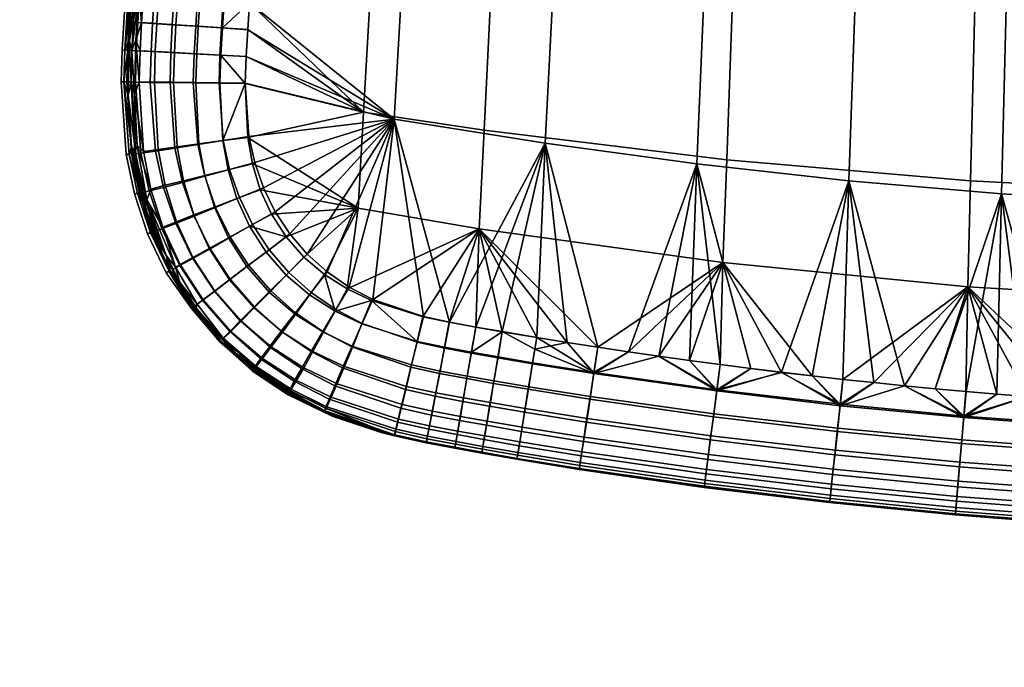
# Model space of a CAD drawing. Header units: millimetres. Extents: x -339 to 339, y -344 to 316.
# Tile 1 of 122: x -289 to -91, y -326 to -196. Entities that reach past the tile are written whole.
import ezdxf

# ---------------------------------------------------------------- set-up
doc = ezdxf.new("R2010")
doc.units = ezdxf.units.MM
doc.header["$MEASUREMENT"] = 0
for name, color, linetype in [('kolecka', 250, 'Continuous'), ('sedak', 253, 'Continuous'), ('sesak doplnky', 211, 'Continuous')]:
    doc.layers.add(name, color=color, linetype=linetype)

msp = doc.modelspace()

# ---------------------------------------------------------------- meshes
at = {"layer": 'kolecka'}
mesh = msp.add_polyface(dxfattribs=at)
corners = [(-25, -326, 52.5), (-25, -288.55, 45.05), (-25, -288.43, 15.22), (-25, -284.48, 24.99), (-25, -285.89, 20.11), (-25, -291.91, 10.95), (-25, -296, 7.6), (-25, -284.52, 35.31), (-25, -296.18, 52.61), (-25, -291.91, 49.14), (-25, -286.05, 40.38), (-25, -284, 30.05), (-24.79, -295.39, 6.68), (-24.79, -300.24, 4.08), (-25, -300.67, 5.1), (-24.79, -291.13, 10.17), (-24.79, -284.87, 19.7), (-24.79, -287.51, 14.62), (-24.79, -283.39, 24.78), (-288.85, -109.46, 24.78), (-288.85, -107.92, 19.71), (-288.85, -105.42, 15.05), (-288.85, -109.98, 30.05), (-288.85, -109.5, 35.11), (-288.85, -97.98, 52.5), (-288.85, -97.8, 7.48), (-288.85, -92.91, 4.94), (-288.85, -88.03, 3.52), (-288.85, -77.71, 3.57), (-288.85, -102.07, 10.95), (-288.85, -60.41, 15.22), (-288.85, -105.54, 44.87), (-288.85, -108.08, 39.99), (-288.85, -102.07, 49.14), (-288.85, -88.24, 56.53), (-288.85, -93.31, 54.99), (-288.85, -60.53, 45.05), (-288.85, -82.98, 57.05), (-288.85, -77.92, 56.57), (-288.85, -67.98, 7.6), (-288.85, -72.64, 5.1), (-288.85, -63.88, 10.95), (-288.85, -68.15, 52.61), (-288.85, -63.88, 49.14), (-288.85, -73.04, 55.15), (-288.85, -82.98, 3.05), (-289.06, -110.58, 35.31), (-289.06, -109.11, 40.39), (-289.06, -106.47, 45.48), (-289.06, -102.85, 49.92), (-289.06, -110.54, 24.56), (-289.06, -108.94, 19.29), (-289.06, -106.34, 14.43), (-289.06, -102.85, 10.17), (-289.06, -98.4, 6.56), (-289.06, -93.32, 3.92), (-289.06, -88.24, 2.44), (-289.06, -82.98, 1.94)]
mesh.append_faces([[corners[k] for k in face] for face in [(0, 1, 2, 2), (2, 3, 4, 4), (5, 6, 2, 2), (3, 2, 7, 7), (8, 9, 1, 1), (7, 1, 10, 10), (1, 7, 2, 2), (7, 11, 3, 3), (12, 13, 14, 6), (15, 12, 6, 5), (16, 17, 2, 4), (18, 16, 4, 3), (19, 20, 21, 21), (22, 19, 23, 23), (21, 24, 19, 19), (25, 26, 27, 27), (28, 21, 25, 25), (25, 21, 29, 29), (30, 24, 21, 21), (31, 32, 23, 23), (31, 24, 33, 33), (31, 23, 19, 19), (34, 35, 24, 24), (24, 31, 19, 19), (24, 36, 34, 34), (37, 34, 38, 38), (25, 27, 28, 28), (21, 28, 39, 39), (28, 40, 39, 39), (30, 21, 39, 39), (24, 30, 36, 36), (41, 30, 39, 39), (42, 36, 43, 43), (42, 44, 38, 38), (34, 42, 38, 38), (42, 34, 36, 36), (45, 28, 27, 27), (46, 23, 32, 47), (48, 31, 33, 49), (19, 50, 51, 20), (52, 21, 20, 51), (53, 29, 21, 52), (29, 53, 54, 25), (25, 54, 55, 26), (56, 27, 26, 55), (57, 45, 27, 56)]])
at = {"layer": 'sedak'}
mesh = msp.add_polyface(dxfattribs=at)
corners = [(-48.12, -142.33, 463.53), (-47.61, -99.15, 464.58), (-95.18, -99.15, 463.13), (-96.18, -141.73, 461.98), (-48.63, -187.05, 461.25), (-97.19, -185.4, 459.81), (-49.16, -231.01, 456.87), (-98.23, -228.48, 455.83), (-49.42, -252.58, 453.3), (-98.76, -249.68, 452.62), (0, -120.42, 464.64), (0, -99.15, 465.01), (-74.39, -272.57, 448.37), (-68.2, -272.96, 448.39), (0, -165.03, 463.06), (0, -142.51, 464.02), (0, -231.85, 457.21), (0, -209.76, 459.85), (0, -253.55, 453.52), (-62.01, -273.31, 448.41), (0, -187.59, 461.7), (-24.81, -274.72, 448.49), (-89.96, -150.81, 395.78), (-119.91, -148.83, 396.32), (-118.57, -109.04, 396.25), (-88.95, -110.7, 395.7), (-90.99, -190.95, 396.41), (-121.26, -188.64, 396.87), (-92.03, -231.06, 397.85), (-122.63, -228.43, 398.12), (-59.99, -152.23, 395.39), (-59.31, -111.88, 395.31), (-60.68, -192.6, 396.08), (-61.38, -232.94, 397.65), (-30, -153.08, 395.16), (-29.66, -112.6, 395.08), (-30.35, -193.59, 395.89), (-30.7, -234.07, 397.54), (-105.31, -270.13, 400), (-111.49, -269.54, 400), (-74.39, -272.57, 400), (-80.58, -272.15, 400), (-43.42, -274.17, 400), (-49.61, -273.92, 400), (-99.13, -270.68, 400), (-86.77, -271.7, 400), (-92.95, -271.21, 400), (-68.2, -272.96, 400), (-62.01, -273.31, 400), (-55.81, -273.63, 400), (0, -133.1, 395), (0, -153.36, 395.09), (0, -193.92, 395.82), (0, -214.19, 396.54), (0, -254.73, 398.66), (-24.81, -274.73, 400), (0, -173.64, 395.35), (0, -92.54, 395), (0, -112.83, 395), (0, -234.45, 397.5)]
mesh.append_faces([[corners[k] for k in face] for face in [(0, 1, 2, 3), (4, 0, 3, 5), (6, 4, 5, 7), (8, 6, 7, 9), (1, 10, 11, 11), (0, 10, 1, 1), (12, 13, 8, 8), (8, 9, 12, 12), (4, 14, 15, 0), (10, 0, 15, 15), (6, 16, 17, 4), (8, 18, 16, 6), (13, 19, 8, 8), (4, 20, 14, 14), (4, 17, 20, 20), (21, 18, 8, 8), (22, 23, 24, 25), (26, 27, 23, 22), (28, 29, 27, 26), (30, 22, 25, 31), (32, 26, 22, 30), (33, 28, 26, 32), (34, 30, 31, 35), (36, 32, 30, 34), (37, 33, 32, 36), (29, 28, 38, 39), (28, 33, 40, 41), (33, 37, 42, 43), (28, 44, 38, 38), (28, 45, 46, 46), (28, 41, 45, 45), (46, 44, 28, 28), (33, 47, 40, 40), (33, 48, 47, 47), (49, 48, 33, 33), (34, 35, 50, 51), (37, 36, 52, 53), (54, 55, 37, 37), (56, 36, 34, 34), (35, 57, 58, 58), (35, 58, 50, 50), (34, 51, 56, 56), (36, 56, 52, 52), (37, 53, 59, 59), (37, 59, 54, 54)]])
mesh = msp.add_polyface(dxfattribs=at)
corners = [(-191.98, -139.23, 454.44), (-190.02, -99.15, 455.32), (-213.54, -99.15, 451.72), (-215.75, -138.31, 451.18), (-193.89, -178.71, 453.15), (-217.88, -176.32, 450.29), (-195.85, -218.31, 451.01), (-220.05, -214.7, 448.78), (-196.83, -238.08, 449.4), (-221.15, -233.96, 447.73), (-144.17, -140.7, 459.11), (-142.68, -99.15, 460.26), (-145.64, -182.63, 457.24), (-147.16, -224.25, 454), (-147.93, -244.85, 451.43), (-96.18, -141.73, 461.98), (-95.18, -99.15, 463.13), (-97.19, -185.4, 459.81), (-98.23, -228.48, 455.83), (-98.76, -249.68, 452.62), (-179.16, -260.86, 447.65), (-185.29, -259.87, 447.56), (-208.13, -255.69, 447.01), (-202.84, -256.82, 447.16), (-197.52, -257.79, 447.3), (-192.21, -258.71, 447.42), (-173.03, -261.82, 447.74), (-154.62, -264.49, 447.92), (-148.47, -265.31, 447.96), (-179.68, -143.18, 397.85), (-209.48, -139.52, 398.85), (-207.27, -101.26, 398.83), (-177.74, -104.32, 397.81), (-181.62, -182.06, 398.17), (-211.69, -177.79, 399.02), (-183.59, -220.93, 398.9), (-213.92, -216.06, 399.41), (-149.81, -146.29, 397.01), (-148.18, -106.91, 396.95), (-151.47, -185.68, 397.45), (-153.15, -225.05, 398.47), (-119.91, -148.83, 396.32), (-118.57, -109.04, 396.25), (-121.26, -188.64, 396.87), (-122.63, -228.43, 398.12), (-185.28, -259.85, 400), (-192.21, -258.69, 400), (-166.9, -262.72, 400), (-173.03, -261.8, 400), (-202.79, -256.8, 400), (-208.02, -255.65, 400), (-197.51, -257.77, 400), (-136.15, -266.84, 400), (-142.31, -266.09, 400), (-179.16, -260.84, 400), (-160.76, -263.61, 400), (-154.61, -264.47, 400), (-148.46, -265.3, 400), (-129.99, -267.57, 400), (-111.49, -269.54, 400), (-117.66, -268.92, 400)]
mesh.append_faces([[corners[k] for k in face] for face in [(0, 1, 2, 3), (4, 0, 3, 5), (6, 4, 5, 7), (8, 6, 7, 9), (10, 11, 1, 0), (12, 10, 0, 4), (13, 12, 4, 6), (14, 13, 6, 8), (15, 16, 11, 10), (17, 15, 10, 12), (18, 17, 12, 13), (19, 18, 13, 14), (20, 8, 21, 21), (8, 22, 23, 23), (8, 23, 24, 24), (8, 24, 25, 25), (25, 21, 8, 8), (26, 8, 20, 20), (27, 28, 14, 14), (14, 8, 26, 26), (29, 30, 31, 32), (33, 34, 30, 29), (35, 36, 34, 33), (37, 29, 32, 38), (39, 33, 29, 37), (40, 35, 33, 39), (41, 37, 38, 42), (43, 39, 37, 41), (44, 40, 39, 43), (45, 46, 35, 35), (35, 40, 47, 48), (49, 36, 35, 35), (50, 36, 49, 49), (49, 35, 51, 51), (35, 46, 51, 51), (40, 44, 52, 53), (35, 54, 45, 45), (35, 48, 54, 54), (40, 55, 47, 47), (40, 56, 55, 55), (40, 53, 57, 57), (58, 52, 44, 44), (57, 56, 40, 40), (59, 60, 44, 44)]])
mesh = msp.add_polyface(dxfattribs=at)
corners = [(-253.74, -197.46, 401.13), (-253.37, -191.76, 401.15), (-248.19, -192.25, 400.26), (-248.55, -197.8, 400.25), (-253.21, -197.46, 444.32), (-252.87, -192.05, 444.33), (-257.34, -191.71, 442.16), (-257.69, -197.16, 442.17), (-248.34, -197.79, 445.63), (-247.99, -192.4, 445.68), (-254.05, -202.96, 401.11), (-248.87, -203.22, 400.24), (-253.54, -202.98, 444.29), (-258.01, -202.74, 442.17), (-248.67, -203.25, 445.57), (-254.21, -208.78, 401.09), (-249.03, -208.82, 400.22), (-248.86, -208.85, 445.51), (-253.73, -208.76, 444.26), (-253.29, -221.18, 401.01), (-248.2, -220.36, 400.17), (-248.29, -220.38, 445.43), (-253.09, -221.01, 444.24), (-251.88, -227.54, 400.97), (-246.92, -226.17, 400.14), (-247.22, -226.23, 445.44), (-251.92, -227.36, 444.27), (-242.41, -184.43, 400), (-242.95, -192.77, 400), (-241.87, -176.09, 400), (-243.63, -203.49, 400), (-243.3, -198.14, 400), (-243.04, -219.53, 399.97), (-243.8, -208.85, 400), (-241.89, -224.76, 399.96), (-242.95, -192.75, 446.5), (-241.87, -176.08, 446.72), (-245.82, -159.07, 445.84), (-243.83, -208.94, 446.22), (-242.34, -225.06, 446.06), (-243.3, -219.74, 446.09), (-243.63, -203.53, 446.31), (-243.3, -198.13, 446.41), (-242.41, -184.42, 446.62), (-220.05, -214.7, 448.78), (-217.88, -176.32, 450.29), (-221.15, -233.96, 447.73), (-211.69, -177.79, 399.02), (-213.92, -216.06, 399.41)]
mesh.append_faces([[corners[k] for k in face] for face in [(0, 1, 2, 3), (4, 5, 6, 7), (8, 9, 5, 4), (10, 0, 3, 11), (12, 4, 7, 13), (14, 8, 4, 12), (15, 10, 11, 16), (17, 14, 12, 18), (19, 15, 16, 20), (21, 17, 18, 22), (23, 19, 20, 24), (25, 21, 22, 26), (2, 27, 28, 28), (2, 29, 27, 27), (30, 11, 3, 31), (32, 20, 16, 33), (20, 32, 34, 24), (33, 16, 11, 30), (31, 3, 2, 28), (35, 9, 8, 8), (36, 37, 9, 9), (38, 14, 17, 17), (25, 39, 40, 21), (38, 17, 21, 21), (14, 41, 42, 8), (43, 36, 9, 9), (41, 14, 38, 38), (43, 9, 35, 35), (8, 42, 35, 35), (40, 38, 21, 21), (35, 42, 44, 44), (38, 44, 41, 41), (41, 44, 42, 42), (43, 35, 45, 45), (45, 35, 44, 44), (40, 46, 44, 44), (38, 40, 44, 44), (28, 27, 47, 47), (30, 31, 48, 48), (33, 30, 48, 48), (48, 34, 32, 32), (48, 32, 33, 33), (31, 28, 48, 48), (28, 47, 48, 48)]])
mesh = msp.add_polyface(dxfattribs=at)
corners = [(-258.43, -197.15, 403.02), (-258.06, -191.34, 403.04), (-253.37, -191.76, 401.15), (-253.74, -197.46, 401.13), (-262.39, -196.88, 406.05), (-262.01, -191, 406.07), (-265.35, -196.68, 410.03), (-264.98, -190.78, 410.03), (-261.53, -196.91, 439.1), (-261.18, -191.4, 439.07), (-264.25, -191.12, 435.11), (-264.6, -196.7, 435.15), (-257.69, -197.16, 442.17), (-257.34, -191.71, 442.16), (-258.74, -202.72, 403), (-254.05, -202.96, 401.11), (-262.69, -202.51, 406.03), (-265.65, -202.35, 410.02), (-261.84, -202.53, 439.12), (-264.91, -202.37, 435.19), (-258.01, -202.74, 442.17), (-258.89, -208.74, 402.97), (-254.21, -208.78, 401.09), (-262.84, -208.7, 406.01), (-265.8, -208.66, 410), (-262.03, -208.64, 439.14), (-265.09, -208.61, 435.21), (-258.19, -208.69, 442.17), (-253.73, -208.76, 444.26), (-253.54, -202.98, 444.29), (-257.9, -221.89, 402.88), (-253.29, -221.18, 401.01), (-261.8, -222.47, 405.93), (-264.74, -222.88, 409.94), (-261.24, -222.14, 439.19), (-264.23, -222.59, 435.27), (-257.48, -221.61, 442.19), (-253.09, -221.01, 444.24), (-265.87, -190.73, 411.82), (-266.25, -196.62, 411.82), (-266.54, -202.3, 411.82), (-266.49, -190.03, 413.5), (-265.84, -179.91, 413.5), (-266.7, -208.65, 411.81), (-265.78, -223.02, 412.11), (-267.1, -200.16, 413.5), (-267.32, -211.24, 413.5), (-266.61, -221.61, 413.75), (-263.76, -171.28, 433.5), (-264.43, -180.78, 433.5), (-265.46, -221.34, 433.27), (-266.02, -211.15, 433.5), (-265.1, -190.45, 433.5), (-265.74, -200.23, 433.5)]
mesh.append_faces([[corners[k] for k in face] for face in [(0, 1, 2, 3), (4, 5, 1, 0), (6, 7, 5, 4), (8, 9, 10, 11), (12, 13, 9, 8), (14, 0, 3, 15), (16, 4, 0, 14), (17, 6, 4, 16), (18, 8, 11, 19), (20, 12, 8, 18), (21, 14, 15, 22), (23, 16, 14, 21), (24, 17, 16, 23), (25, 18, 19, 26), (27, 20, 18, 25), (28, 29, 20, 27), (30, 21, 22, 31), (32, 23, 21, 30), (33, 24, 23, 32), (34, 25, 26, 35), (36, 27, 25, 34), (37, 28, 27, 36), (38, 7, 6, 39), (17, 40, 39, 6), (39, 41, 38, 38), (42, 7, 38, 38), (43, 24, 33, 44), (40, 17, 24, 43), (43, 45, 40, 40), (45, 39, 40, 40), (46, 43, 44, 44), (45, 41, 39, 39), (45, 43, 46, 46), (41, 42, 38, 38), (46, 44, 47, 47), (48, 49, 10, 10), (50, 35, 51, 51), (10, 49, 52, 52), (52, 53, 11, 11), (10, 52, 11, 11), (53, 51, 26, 26), (53, 19, 11, 11), (51, 35, 26, 26), (26, 19, 53, 53)]])
mesh = msp.add_polyface(dxfattribs=at)
corners = [(-223.33, -250.14, 446.58), (-227.89, -247.25, 446.44), (-225.75, -254.59, 446.02), (-246.8, -239.78, 400.91), (-249.73, -233.79, 400.94), (-244.97, -231.82, 400.12), (-242.32, -237.23, 400.1), (-242.94, -237.57, 445.54), (-245.47, -232, 445.47), (-249.99, -233.71, 444.32), (-247.17, -239.89, 444.41), (-243.11, -245.37, 400.91), (-239, -242.26, 400.09), (-246.83, -248.19, 402.79), (-250.86, -242.07, 402.78), (-243.46, -245.66, 444.54), (-251.02, -242, 442.41), (-246.96, -248.3, 442.54), (-239.61, -242.74, 445.65), (-238.73, -250.45, 400.92), (-235.07, -246.83, 400.1), (-242.03, -253.74, 402.81), (-238.92, -250.83, 444.67), (-241.99, -253.95, 442.69), (-235.55, -247.37, 445.77), (-233.73, -254.92, 400.95), (-230.57, -250.86, 400.12), (-230.87, -251.34, 445.9), (-233.72, -255.24, 444.81), (-237.79, -234.64, 399.93), (-240.15, -229.83, 399.94), (-231.33, -243.16, 399.93), (-234.83, -239.1, 399.93), (-227.34, -246.72, 399.94), (-246.92, -226.17, 400.14), (-241.89, -224.76, 399.96), (-222.92, -249.75, 399.96), (-225.61, -254.27, 400.15), (-240.77, -230.23, 446.08), (-242.34, -225.06, 446.06), (-247.22, -226.23, 445.44), (-235.6, -239.7, 446.21), (-232.02, -243.76, 446.32), (-238.53, -235.16, 446.13), (-221.15, -233.96, 447.73), (-243.3, -219.74, 446.09), (-196.83, -238.08, 449.4), (-218.44, -252.46, 446.72), (-208.13, -255.69, 447.01), (-213.92, -216.06, 399.41), (-218.17, -252.23, 399.97), (-208.02, -255.65, 400)]
mesh.append_faces([[corners[k] for k in face] for face in [(0, 1, 2, 2), (3, 4, 5, 6), (7, 8, 9, 10), (11, 3, 6, 12), (13, 14, 3, 11), (15, 10, 16, 17), (18, 7, 10, 15), (19, 11, 12, 20), (21, 13, 11, 19), (22, 15, 17, 23), (24, 18, 15, 22), (25, 19, 20, 26), (27, 24, 22, 28), (29, 6, 5, 30), (31, 20, 12, 32), (32, 12, 6, 29), (33, 26, 20, 31), (30, 5, 34, 35), (26, 33, 36, 37), (8, 38, 39, 40), (41, 7, 18, 18), (27, 1, 42, 24), (24, 42, 41, 18), (1, 27, 2, 2), (7, 43, 38, 8), (7, 41, 43, 43), (38, 44, 39, 39), (39, 44, 45, 45), (0, 46, 44, 44), (43, 44, 38, 38), (44, 41, 42, 42), (1, 0, 44, 44), (42, 1, 44, 44), (41, 44, 43, 43), (46, 0, 47, 47), (48, 46, 47, 47), (49, 30, 35, 35), (49, 31, 32, 32), (32, 29, 49, 49), (49, 36, 33, 33), (36, 49, 50, 50), (33, 31, 49, 49), (30, 49, 29, 29), (50, 49, 51, 51)]])
mesh = msp.add_polyface(dxfattribs=at)
corners = [(-256.39, -228.76, 402.84), (-257.9, -221.89, 402.88), (-253.29, -221.18, 401.01), (-251.88, -227.54, 400.97), (-260.21, -229.76, 405.89), (-261.8, -222.47, 405.93), (-263.09, -230.49, 409.91), (-264.74, -222.88, 409.94), (-259.86, -229.35, 439.24), (-261.24, -222.14, 439.19), (-264.23, -222.59, 435.27), (-262.76, -230.11, 435.32), (-256.21, -228.42, 442.24), (-257.48, -221.61, 442.19), (-251.92, -227.36, 444.27), (-253.09, -221.01, 444.24), (-249.73, -233.79, 400.94), (-246.92, -226.17, 400.14), (-244.97, -231.82, 400.12), (-254.06, -235.54, 402.8), (-257.73, -237, 405.85), (-260.51, -238.08, 409.89), (-257.59, -236.65, 439.31), (-260.34, -237.75, 435.39), (-254.1, -235.28, 442.31), (-249.99, -233.71, 444.32), (-245.47, -232, 445.47), (-247.22, -226.23, 445.44), (-250.86, -242.07, 402.78), (-246.8, -239.78, 400.91), (-254.31, -244.01, 405.85), (-256.93, -245.46, 409.9), (-254.28, -243.82, 439.42), (-256.84, -245.26, 435.49), (-251.02, -242, 442.41), (-247.17, -239.89, 444.41), (-249.98, -250.58, 405.86), (-246.83, -248.19, 402.79), (-252.37, -252.39, 409.94), (-249.92, -250.55, 439.56), (-252.26, -252.31, 435.63), (-246.96, -248.3, 442.54), (-264.27, -230.77, 412.46), (-265.78, -223.02, 412.11), (-261.85, -238.58, 412.99), (-258.4, -246.26, 413.66), (-264.39, -232.67, 414.29), (-266.61, -221.61, 413.75), (-260.27, -243.75, 415.17), (-254.02, -253.64, 415), (-257.43, -249.09, 415.75), (-263.51, -232.27, 432.78), (-265.46, -221.34, 433.27), (-259.66, -243.41, 431.94), (-257.77, -245.78, 433.39), (-256.92, -248.81, 431.37), (-253.43, -253.2, 432.54)]
mesh.append_faces([[corners[k] for k in face] for face in [(0, 1, 2, 3), (4, 5, 1, 0), (6, 7, 5, 4), (8, 9, 10, 11), (12, 13, 9, 8), (14, 15, 13, 12), (16, 3, 17, 18), (19, 0, 3, 16), (20, 4, 0, 19), (21, 6, 4, 20), (22, 8, 11, 23), (24, 12, 8, 22), (25, 14, 12, 24), (26, 27, 14, 25), (28, 19, 16, 29), (30, 20, 19, 28), (31, 21, 20, 30), (32, 22, 23, 33), (34, 24, 22, 32), (35, 25, 24, 34), (36, 30, 28, 37), (38, 31, 30, 36), (39, 32, 33, 40), (41, 34, 32, 39), (6, 42, 43, 7), (42, 6, 21, 44), (44, 21, 31, 45), (44, 46, 42, 42), (42, 46, 47, 47), (44, 48, 46, 46), (45, 48, 44, 44), (47, 43, 42, 42), (45, 31, 38, 49), (50, 45, 49, 49), (48, 45, 50, 50), (51, 11, 52, 52), (51, 53, 54, 54), (55, 54, 53, 53), (54, 23, 51, 51), (51, 23, 11, 11), (11, 10, 52, 52), (33, 23, 54, 54), (56, 40, 33, 54), (55, 56, 54, 54)]])
mesh = msp.add_polyface(dxfattribs=at)
corners = [(-204.8, -267.08, 401.14), (-210.54, -265.79, 401.11), (-209.3, -260.79, 400.23), (-203.81, -262.01, 400.25), (-203.79, -261.83, 446.44), (-209.29, -260.65, 446.35), (-210.4, -265.38, 445.13), (-204.7, -266.61, 445.18), (-199.32, -268.11, 401.17), (-198.43, -263.01, 400.26), (-198.39, -262.83, 446.53), (-199.22, -267.63, 445.22), (-193.98, -269.06, 401.19), (-193.11, -263.95, 400.27), (-193.06, -263.76, 446.6), (-193.87, -268.57, 445.24), (-186.99, -270.26, 401.21), (-186.15, -265.12, 400.29), (-186.11, -264.93, 446.68), (-186.89, -269.75, 445.26), (-197.51, -257.77, 400), (-202.79, -256.8, 400), (-185.68, -262.24, 400.09), (-192.21, -258.69, 400), (-185.28, -259.85, 400), (-173.84, -267.09, 400.32), (-179.16, -260.84, 400), (-166.9, -262.72, 400), (-173.03, -261.8, 400), (-154.61, -264.47, 400), (-149.16, -270.59, 400.36), (-160.76, -263.61, 400), (-142.31, -266.09, 400), (-148.46, -265.3, 400), (-208.02, -255.65, 400), (-202.84, -256.82, 447.16), (-208.13, -255.69, 447.01), (-192.21, -258.71, 447.42), (-185.29, -259.87, 447.56), (-173.8, -266.88, 446.76), (-149.12, -270.34, 446.83), (-160.76, -263.63, 447.86), (-166.9, -262.74, 447.81), (-197.52, -257.79, 447.3), (-179.16, -260.86, 447.65), (-173.03, -261.82, 447.74), (-154.62, -264.49, 447.92), (-148.47, -265.31, 447.96), (-147.93, -244.85, 451.43), (-130, -267.58, 448.09), (-136.16, -266.86, 448.05), (-142.32, -266.1, 448.01), (-123.83, -268.27, 448.13), (-98.76, -249.68, 452.62), (-122.63, -228.43, 398.12), (-123.83, -268.26, 400), (-129.99, -267.57, 400), (-117.66, -268.92, 400)]
mesh.append_faces([[corners[k] for k in face] for face in [(0, 1, 2, 3), (4, 5, 6, 7), (8, 0, 3, 9), (10, 4, 7, 11), (12, 8, 9, 13), (14, 10, 11, 15), (16, 12, 13, 17), (18, 14, 15, 19), (20, 9, 3, 21), (22, 23, 24, 24), (23, 13, 9, 20), (25, 22, 26, 26), (27, 25, 28, 28), (28, 25, 26, 26), (22, 24, 26, 26), (29, 30, 31, 31), (32, 30, 33, 33), (33, 30, 29, 29), (31, 25, 27, 27), (13, 23, 22, 17), (21, 3, 2, 34), (22, 25, 17, 17), (30, 25, 31, 31), (4, 35, 36, 5), (37, 10, 14, 14), (38, 18, 39, 39), (39, 40, 41, 42), (18, 38, 37, 14), (10, 43, 35, 4), (37, 43, 10, 10), (38, 39, 44, 44), (44, 39, 45, 45), (46, 41, 40, 40), (39, 42, 45, 45), (46, 40, 47, 47), (48, 42, 41, 41), (48, 41, 46, 46), (42, 48, 45, 45), (49, 48, 50, 50), (48, 47, 51, 51), (48, 51, 50, 50), (48, 49, 52, 53), (54, 55, 56, 56), (54, 57, 55, 55)]])
mesh = msp.add_polyface(dxfattribs=at)
corners = [(-99.13, -270.68, 400), (-99.59, -275.93, 400.43), (-105.31, -270.13, 400), (-86.77, -271.7, 400), (-92.95, -271.21, 400), (-80.58, -272.15, 400), (-74.39, -272.57, 400), (-74.73, -277.79, 400.45), (-68.2, -272.96, 400), (-62.01, -273.31, 400), (-111.49, -269.54, 400), (-49.61, -273.92, 400), (-49.84, -279.1, 400.46), (-55.81, -273.63, 400), (-124.4, -273.54, 400.4), (-124.37, -273.25, 446.88), (-99.56, -275.62, 446.94), (-111.49, -269.55, 448.2), (-117.66, -268.92, 448.16), (-74.71, -277.46, 446.99), (-86.77, -271.7, 448.32), (-105.31, -270.13, 448.23), (-99.14, -270.69, 448.26), (-92.95, -271.21, 448.29), (-74.39, -272.57, 448.37), (-80.58, -272.15, 448.34), (-49.82, -278.76, 447.03), (-55.81, -273.63, 448.42), (-62.01, -273.31, 448.41), (-68.2, -272.96, 448.39), (-98.76, -249.68, 452.62), (-123.83, -268.27, 448.13), (-49.42, -252.58, 453.3), (-49.61, -273.91, 448.44), (-43.42, -274.17, 448.45), (-37.22, -274.38, 448.47), (-31.02, -274.57, 448.48), (-24.81, -274.72, 448.49), (0, -253.55, 453.52), (-18.61, -274.84, 448.49), (-12.41, -274.92, 448.5), (-6.2, -274.97, 448.5), (-61.38, -232.94, 397.65), (-43.42, -274.17, 400), (-30.7, -234.07, 397.54), (-37.22, -274.39, 400), (-31.01, -274.58, 400), (-24.81, -274.73, 400), (-18.61, -274.85, 400), (0, -254.73, 398.66), (-12.41, -274.93, 400), (-6.2, -274.98, 400)]
mesh.append_faces([[corners[k] for k in face] for face in [(0, 1, 2, 2), (3, 1, 4, 4), (4, 1, 0, 0), (5, 6, 7, 7), (7, 3, 5, 5), (8, 7, 6, 6), (9, 7, 8, 8), (1, 10, 2, 2), (11, 12, 13, 13), (1, 14, 10, 10), (15, 16, 17, 18), (19, 20, 16, 16), (21, 17, 16, 16), (16, 22, 21, 21), (16, 20, 23, 23), (23, 22, 16, 16), (19, 24, 25, 25), (26, 27, 28, 28), (29, 24, 19, 19), (25, 20, 19, 19), (30, 18, 17, 17), (30, 17, 21, 21), (18, 30, 31, 31), (30, 22, 23, 23), (30, 23, 20, 20), (30, 25, 24, 24), (25, 30, 20, 20), (22, 30, 21, 21), (32, 28, 27, 27), (32, 33, 34, 34), (32, 34, 35, 35), (33, 32, 27, 27), (32, 36, 37, 37), (38, 37, 39, 39), (38, 40, 41, 41), (40, 38, 39, 39), (36, 32, 35, 35), (42, 11, 13, 13), (43, 44, 45, 45), (44, 46, 45, 45), (44, 47, 46, 46), (48, 49, 50, 50), (50, 49, 51, 51), (49, 48, 47, 47)]])
mesh = msp.add_polyface(dxfattribs=at)
corners = [(-244.82, -256.53, 405.9), (-249.98, -250.58, 405.86), (-246.83, -248.19, 402.79), (-242.03, -253.74, 402.81), (-246.91, -258.66, 410), (-252.37, -252.39, 409.94), (-248.35, -260.14, 415.08), (-254.02, -253.64, 415), (-244.61, -256.59, 439.71), (-249.92, -250.55, 439.56), (-252.26, -252.31, 435.63), (-246.68, -258.66, 435.77), (-241.99, -253.95, 442.69), (-246.96, -248.3, 442.54), (-236.56, -258.61, 402.85), (-238.73, -250.45, 400.92), (-233.73, -254.92, 400.95), (-238.93, -261.74, 405.96), (-240.7, -264.12, 410.07), (-241.89, -265.78, 415.17), (-240.33, -264.08, 435.9), (-248.13, -260.09, 431.05), (-241.6, -265.69, 431.17), (-238.56, -261.75, 439.84), (-236.33, -258.77, 442.82), (-233.72, -255.24, 444.81), (-238.92, -250.83, 444.67), (-230.58, -262.69, 402.9), (-228.24, -258.69, 400.99), (-232.53, -266.08, 406.02), (-233.96, -268.65, 410.13), (-234.92, -270.42, 415.24), (-233.52, -268.47, 435.99), (-234.58, -270.24, 431.25), (-232.05, -265.92, 439.93), (-230.21, -262.67, 442.93), (-228.08, -258.83, 444.92), (-227.7, -274.07, 415.29), (-226.96, -272.23, 410.19), (-226.54, -271.86, 436.02), (-227.39, -273.76, 431.28), (-254.07, -254.17, 416.43), (-257.43, -249.09, 415.75), (-245.96, -263.26, 418.01), (-250.23, -258.92, 417.18), (-235.19, -270.97, 418.12), (-227.97, -274.79, 419.47), (-236.46, -270.48, 419.83), (-245.67, -263.09, 429.13), (-249.88, -258.73, 429.96), (-236.3, -270.31, 427.32), (-234.9, -270.75, 429.01), (-227.78, -274.56, 427.67), (-253.43, -253.2, 432.54), (-253.65, -253.95, 430.71), (-256.92, -248.81, 431.37)]
mesh.append_faces([[corners[k] for k in face] for face in [(0, 1, 2, 3), (4, 5, 1, 0), (6, 7, 5, 4), (8, 9, 10, 11), (12, 13, 9, 8), (14, 3, 15, 16), (17, 0, 3, 14), (18, 4, 0, 17), (19, 6, 4, 18), (20, 11, 21, 22), (23, 8, 11, 20), (24, 12, 8, 23), (25, 26, 12, 24), (27, 14, 16, 28), (29, 17, 14, 27), (30, 18, 17, 29), (31, 19, 18, 30), (32, 20, 22, 33), (34, 23, 20, 32), (35, 24, 23, 34), (36, 25, 24, 35), (37, 31, 30, 38), (39, 32, 33, 40), (41, 42, 7, 7), (43, 44, 6, 6), (41, 6, 44, 44), (19, 43, 6, 6), (41, 7, 6, 6), (45, 19, 31, 31), (46, 47, 45, 45), (45, 47, 43, 43), (37, 46, 45, 31), (19, 45, 43, 43), (48, 21, 49, 49), (48, 50, 51, 51), (52, 51, 50, 50), (51, 22, 48, 48), (53, 54, 21, 21), (21, 54, 49, 49), (22, 21, 48, 48), (22, 51, 33, 33), (33, 51, 40, 40), (10, 53, 21, 11), (55, 54, 53, 53)]])
mesh = msp.add_polyface(dxfattribs=at)
corners = [(-223.33, -250.14, 446.58), (-225.75, -254.59, 446.02), (-218.44, -252.46, 446.72), (-228.24, -258.69, 400.99), (-233.73, -254.92, 400.95), (-230.57, -250.86, 400.12), (-225.61, -254.27, 400.15), (-230.87, -251.34, 445.9), (-233.72, -255.24, 444.81), (-228.08, -258.83, 444.92), (-222.42, -261.73, 401.04), (-220.33, -257.03, 400.18), (-224.29, -265.97, 402.96), (-230.58, -262.69, 402.9), (-225.83, -269.54, 406.08), (-232.53, -266.08, 406.02), (-226.96, -272.23, 410.19), (-233.96, -268.65, 410.13), (-225.36, -269.14, 439.98), (-232.05, -265.92, 439.93), (-233.52, -268.47, 435.99), (-226.54, -271.86, 436.02), (-223.9, -265.7, 442.99), (-230.21, -262.67, 442.93), (-222.21, -261.64, 445.01), (-220.36, -257.16, 446.14), (-210.54, -265.79, 401.11), (-209.3, -260.79, 400.23), (-211.64, -270.28, 403.04), (-212.56, -274.04, 406.15), (-213.23, -276.85, 410.24), (-213.68, -278.75, 415.31), (-227.7, -274.07, 415.29), (-213.85, -279.56, 420.58), (-213, -276.22, 435.99), (-227.39, -273.76, 431.28), (-213.5, -278.27, 431.25), (-212.29, -273.32, 439.98), (-211.42, -269.67, 443.04), (-210.4, -265.38, 445.13), (-209.29, -260.65, 446.35), (-206.97, -278.26, 410.25), (-206.43, -275.42, 406.18), (-207.33, -280.16, 415.3), (-207.48, -280.97, 420.55), (-207.21, -279.65, 431.2), (-213.79, -279.39, 426), (-207.44, -280.8, 425.96), (-206.8, -277.58, 435.95), (-206.24, -274.64, 439.96), (-218.17, -252.23, 399.97), (-222.92, -249.75, 399.96), (-208.02, -255.65, 400), (-227.97, -274.79, 419.47), (-226.37, -275.62, 421.73), (-236.46, -270.48, 419.83), (-236.3, -270.31, 427.32), (-226.33, -275.49, 425.43), (-227.78, -274.56, 427.67), (-216.48, -278.9, 423.57), (-234.9, -270.75, 429.01), (-208.13, -255.69, 447.01)]
mesh.append_faces([[corners[k] for k in face] for face in [(0, 1, 2, 2), (3, 4, 5, 6), (1, 7, 8, 9), (10, 3, 6, 11), (12, 13, 3, 10), (14, 15, 13, 12), (16, 17, 15, 14), (18, 19, 20, 21), (22, 23, 19, 18), (24, 9, 23, 22), (25, 1, 9, 24), (26, 10, 11, 27), (28, 12, 10, 26), (29, 14, 12, 28), (30, 16, 14, 29), (31, 32, 16, 30), (32, 31, 33, 33), (34, 21, 35, 36), (37, 18, 21, 34), (38, 22, 18, 37), (39, 24, 22, 38), (40, 25, 24, 39), (41, 30, 29, 42), (43, 31, 30, 41), (44, 33, 31, 43), (45, 36, 46, 47), (48, 34, 36, 45), (49, 37, 34, 48), (50, 11, 6, 51), (52, 27, 11, 50), (53, 32, 33, 33), (54, 55, 53, 53), (54, 53, 33, 33), (56, 57, 58, 58), (46, 33, 44, 47), (33, 59, 54, 54), (46, 57, 59, 59), (60, 58, 35, 35), (35, 58, 46, 36), (33, 46, 59, 59), (46, 58, 57, 57), (2, 1, 25, 25), (2, 25, 40, 40), (61, 2, 40, 40)]])
mesh = msp.add_polyface(dxfattribs=at)
corners = [(-205.69, -271.62, 403.07), (-211.64, -270.28, 403.04), (-210.54, -265.79, 401.11), (-204.8, -267.08, 401.14), (-206.43, -275.42, 406.18), (-212.56, -274.04, 406.15), (-205.53, -270.95, 443.05), (-211.42, -269.67, 443.04), (-212.29, -273.32, 439.98), (-206.24, -274.64, 439.96), (-204.7, -266.61, 445.18), (-210.4, -265.38, 445.13), (-200.11, -272.68, 403.1), (-199.32, -268.11, 401.17), (-200.78, -276.5, 406.19), (-201.27, -279.35, 410.25), (-206.97, -278.26, 410.25), (-201.6, -281.26, 415.29), (-207.33, -280.16, 415.3), (-201.73, -282.07, 420.52), (-207.48, -280.97, 420.55), (-201.7, -281.89, 425.91), (-207.44, -280.8, 425.96), (-201.49, -280.74, 431.15), (-207.21, -279.65, 431.2), (-201.13, -278.65, 435.9), (-206.8, -277.58, 435.95), (-200.61, -275.69, 439.92), (-199.97, -271.98, 443.04), (-199.22, -267.63, 445.22), (-194.76, -273.64, 403.12), (-193.98, -269.06, 401.19), (-195.4, -277.48, 406.21), (-195.88, -280.33, 410.25), (-196.2, -282.24, 415.27), (-196.33, -283.05, 420.48), (-196.3, -282.87, 425.86), (-196.09, -281.71, 431.09), (-195.73, -279.61, 435.85), (-195.23, -276.65, 439.88), (-194.6, -272.93, 443.03), (-193.87, -268.57, 445.24), (-187.75, -274.86, 403.14), (-186.99, -270.26, 401.21), (-188.37, -278.7, 406.22), (-188.84, -281.56, 410.25), (-189.15, -283.48, 415.24), (-189.27, -284.28, 420.43), (-189.23, -284.1, 425.79), (-189.04, -282.93, 431.01), (-188.69, -280.82, 435.77), (-188.21, -277.85, 439.82), (-187.6, -274.12, 443), (-186.89, -269.75, 445.26), (-176.36, -283.59, 410.24), (-175.93, -280.73, 406.24), (-176.65, -285.52, 415.19), (-176.77, -286.32, 420.33), (-176.73, -286.12, 425.66), (-176.55, -284.94, 430.86), (-176.22, -282.82, 435.62), (-175.77, -279.84, 439.69)]
mesh.append_faces([[corners[k] for k in face] for face in [(0, 1, 2, 3), (4, 5, 1, 0), (6, 7, 8, 9), (10, 11, 7, 6), (12, 0, 3, 13), (14, 4, 0, 12), (15, 16, 4, 14), (17, 18, 16, 15), (19, 20, 18, 17), (21, 22, 20, 19), (23, 24, 22, 21), (25, 26, 24, 23), (27, 9, 26, 25), (28, 6, 9, 27), (29, 10, 6, 28), (30, 12, 13, 31), (32, 14, 12, 30), (33, 15, 14, 32), (34, 17, 15, 33), (35, 19, 17, 34), (36, 21, 19, 35), (37, 23, 21, 36), (38, 25, 23, 37), (39, 27, 25, 38), (40, 28, 27, 39), (41, 29, 28, 40), (42, 30, 31, 43), (44, 32, 30, 42), (45, 33, 32, 44), (46, 34, 33, 45), (47, 35, 34, 46), (48, 36, 35, 47), (49, 37, 36, 48), (50, 38, 37, 49), (51, 39, 38, 50), (52, 40, 39, 51), (53, 41, 40, 52), (54, 45, 44, 55), (56, 46, 45, 54), (57, 47, 46, 56), (58, 48, 47, 57), (59, 49, 48, 58), (60, 50, 49, 59), (61, 51, 50, 60)]])
mesh = msp.add_polyface(dxfattribs=at)
corners = [(-174.63, -272.25, 401.26), (-186.99, -270.26, 401.21), (-186.15, -265.12, 400.29), (-173.84, -267.09, 400.32), (-175.34, -276.87, 403.19), (-187.75, -274.86, 403.14), (-175.93, -280.73, 406.24), (-188.37, -278.7, 406.22), (-175.2, -276.09, 442.92), (-187.6, -274.12, 443), (-188.21, -277.85, 439.82), (-175.77, -279.84, 439.69), (-174.53, -271.7, 445.25), (-186.89, -269.75, 445.26), (-173.8, -266.88, 446.76), (-186.11, -264.93, 446.68), (-149.84, -275.78, 401.33), (-149.16, -270.59, 400.36), (-150.45, -280.42, 403.26), (-150.95, -284.31, 406.28), (-151.33, -287.2, 410.22), (-176.36, -283.59, 410.24), (-151.58, -289.13, 415.09), (-176.65, -285.52, 415.19), (-151.68, -289.92, 420.16), (-176.77, -286.32, 420.33), (-151.65, -289.71, 425.43), (-176.73, -286.12, 425.66), (-151.49, -288.5, 430.58), (-176.55, -284.94, 430.86), (-151.2, -286.35, 435.32), (-176.22, -282.82, 435.62), (-150.81, -283.33, 439.43), (-150.32, -279.56, 442.73), (-149.75, -275.17, 445.17), (-149.12, -270.34, 446.83), (-124.97, -278.73, 401.39), (-124.4, -273.54, 400.4), (-125.48, -283.41, 403.32), (-125.91, -287.32, 406.32), (-126.22, -290.23, 410.21), (-126.43, -292.17, 415.02), (-126.51, -292.95, 420.04), (-126.48, -292.73, 425.25), (-126.34, -291.49, 430.36), (-126.1, -289.31, 435.1), (-125.77, -286.27, 439.23), (-125.36, -282.47, 442.58), (-124.89, -278.06, 445.12), (-124.37, -273.25, 446.88), (-129.99, -267.57, 400), (-136.15, -266.84, 400), (-117.66, -268.92, 400), (-123.83, -268.26, 400), (-111.49, -269.54, 400), (-142.31, -266.09, 400), (-142.32, -266.1, 448.01), (-148.47, -265.31, 447.96), (-130, -267.58, 448.09), (-136.16, -266.86, 448.05), (-117.66, -268.92, 448.16), (-123.83, -268.27, 448.13)]
mesh.append_faces([[corners[k] for k in face] for face in [(0, 1, 2, 3), (4, 5, 1, 0), (6, 7, 5, 4), (8, 9, 10, 11), (12, 13, 9, 8), (14, 15, 13, 12), (16, 0, 3, 17), (18, 4, 0, 16), (19, 6, 4, 18), (20, 21, 6, 19), (22, 23, 21, 20), (24, 25, 23, 22), (26, 27, 25, 24), (28, 29, 27, 26), (30, 31, 29, 28), (32, 11, 31, 30), (33, 8, 11, 32), (34, 12, 8, 33), (35, 14, 12, 34), (36, 16, 17, 37), (38, 18, 16, 36), (39, 19, 18, 38), (40, 20, 19, 39), (41, 22, 20, 40), (42, 24, 22, 41), (43, 26, 24, 42), (44, 28, 26, 43), (45, 30, 28, 44), (46, 32, 30, 45), (47, 33, 32, 46), (48, 34, 33, 47), (49, 35, 34, 48), (50, 37, 51, 51), (52, 37, 53, 53), (54, 37, 52, 52), (53, 37, 50, 50), (51, 17, 55, 55), (51, 37, 17, 17), (56, 57, 35, 35), (49, 58, 59, 59), (56, 35, 59, 59), (60, 61, 49, 49), (58, 49, 61, 61), (59, 35, 49, 49)]])
mesh = msp.add_polyface(dxfattribs=at)
corners = [(-100.04, -281.13, 401.44), (-124.97, -278.73, 401.39), (-124.4, -273.54, 400.4), (-99.59, -275.93, 400.43), (-100.45, -285.83, 403.37), (-125.48, -283.41, 403.32), (-100.79, -289.78, 406.36), (-125.91, -287.32, 406.32), (-101.05, -292.71, 410.21), (-126.22, -290.23, 410.21), (-101.21, -294.66, 414.98), (-126.43, -292.17, 415.02), (-101.28, -295.45, 419.95), (-126.51, -292.95, 420.04), (-101.25, -295.21, 425.13), (-126.48, -292.73, 425.25), (-101.14, -293.95, 430.22), (-126.34, -291.49, 430.36), (-100.95, -291.74, 434.96), (-126.1, -289.31, 435.1), (-100.68, -288.66, 439.1), (-125.77, -286.27, 439.23), (-100.35, -284.84, 442.5), (-125.36, -282.47, 442.58), (-99.97, -280.42, 445.09), (-124.89, -278.06, 445.12), (-99.56, -275.62, 446.94), (-124.37, -273.25, 446.88), (-75.07, -282.99, 401.47), (-74.73, -277.79, 400.45), (-75.38, -287.71, 403.41), (-75.64, -291.69, 406.38), (-75.83, -294.64, 410.22), (-75.95, -296.61, 414.96), (-76, -297.4, 419.9), (-75.98, -297.15, 425.05), (-75.9, -295.87, 430.13), (-75.75, -293.63, 434.86), (-75.55, -290.52, 439.02), (-75.3, -286.67, 442.45), (-75.01, -282.24, 445.09), (-74.71, -277.46, 446.99), (-50.06, -284.3, 401.5), (-49.84, -279.1, 400.46), (-50.27, -289.04, 403.44), (-50.44, -293.05, 406.4), (-50.57, -296.03, 410.23), (-50.65, -298.01, 414.95), (-50.69, -298.81, 419.87), (-50.67, -298.56, 425), (-50.62, -297.26, 430.07), (-50.52, -294.99, 434.8), (-50.38, -291.86, 438.97), (-50.22, -287.98, 442.42), (-50.03, -283.54, 445.09), (-49.82, -278.76, 447.03), (-62.01, -273.31, 400), (-55.81, -273.63, 400), (-86.77, -271.7, 400), (-62.01, -273.31, 448.41), (-68.2, -272.96, 448.39), (-49.61, -273.91, 448.44), (-55.81, -273.63, 448.42)]
mesh.append_faces([[corners[k] for k in face] for face in [(0, 1, 2, 3), (4, 5, 1, 0), (6, 7, 5, 4), (8, 9, 7, 6), (10, 11, 9, 8), (12, 13, 11, 10), (14, 15, 13, 12), (16, 17, 15, 14), (18, 19, 17, 16), (20, 21, 19, 18), (22, 23, 21, 20), (24, 25, 23, 22), (26, 27, 25, 24), (28, 0, 3, 29), (30, 4, 0, 28), (31, 6, 4, 30), (32, 8, 6, 31), (33, 10, 8, 32), (34, 12, 10, 33), (35, 14, 12, 34), (36, 16, 14, 35), (37, 18, 16, 36), (38, 20, 18, 37), (39, 22, 20, 38), (40, 24, 22, 39), (41, 26, 24, 40), (42, 28, 29, 43), (44, 30, 28, 42), (45, 31, 30, 44), (46, 32, 31, 45), (47, 33, 32, 46), (48, 34, 33, 47), (49, 35, 34, 48), (50, 36, 35, 49), (51, 37, 36, 50), (52, 38, 37, 51), (53, 39, 38, 52), (54, 40, 39, 53), (55, 41, 40, 54), (56, 57, 43, 43), (58, 29, 3, 3), (56, 43, 29, 29), (41, 55, 59, 60), (61, 62, 55, 55)]])
at = {"layer": 'sesak doplnky'}
mesh = msp.add_polyface(dxfattribs=at)
corners = [(-261.08, -87.72, 421.89), (-258.68, -51.97, 421.6), (-258.23, -51.92, 415.39), (-260.61, -87.61, 415.62), (-259.92, -87.98, 428.26), (-257.49, -52.16, 427.91), (-263.5, -123.54, 422.25), (-263, -123.39, 415.89), (-262.36, -123.86, 428.67), (-265.66, -156.47, 422.61), (-265.13, -156.24, 416.15), (-264.55, -156.89, 429.1), (-268.52, -202.19, 422.99), (-267.99, -202.22, 416.38), (-267.4, -202.24, 429.57), (-268.67, -208.59, 423), (-268.14, -208.62, 416.38), (-267.57, -208.59, 429.6), (-261.16, -105.04, 413.5), (-260.57, -95.75, 413.5), (-261.76, -114.36, 413.5), (-262.37, -123.74, 413.5), (-262.96, -133.08, 413.5), (-259.97, -86.46, 413.5), (-259.37, -77.16, 413.5), (-258.76, -67.86, 413.5), (-265.24, -170.19, 413.5), (-265.84, -179.91, 413.5), (-266.49, -190.03, 413.5), (-267.1, -200.16, 413.5), (-267.32, -211.24, 413.5), (-263.53, -142.29, 413.5), (-264.1, -151.47, 413.5), (-264.66, -160.74, 413.5), (-261.73, -143.32, 433.5), (-264.43, -180.78, 433.5), (-258.93, -106.03, 433.5), (-266.71, -208.59, 432), (-266.53, -202.29, 432.01), (-260.34, -124.72, 433.5), (-259.63, -115.38, 433.5), (-261.04, -134.04, 433.5), (-256.84, -78.04, 433.5), (-256.15, -68.71, 433.5), (-257.53, -87.37, 433.5), (-258.23, -96.69, 433.5), (-266.02, -211.15, 433.5), (-265.46, -221.34, 433.27), (-265.74, -200.23, 433.5), (-263.09, -161.9, 433.5), (-262.41, -152.6, 433.5), (-263.76, -171.28, 433.5), (-265.1, -190.45, 433.5)]
mesh.append_faces([[corners[k] for k in face] for face in [(0, 1, 2, 3), (4, 5, 1, 0), (6, 0, 3, 7), (8, 4, 0, 6), (9, 6, 7, 10), (11, 8, 6, 9), (12, 9, 10, 13), (14, 11, 9, 12), (15, 12, 13, 16), (17, 14, 12, 15), (18, 3, 19, 19), (20, 21, 7, 7), (21, 22, 7, 7), (20, 7, 18, 18), (23, 3, 24, 24), (24, 3, 25, 25), (3, 23, 19, 19), (26, 27, 10, 10), (28, 29, 13, 13), (28, 13, 27, 27), (30, 16, 29, 29), (31, 32, 10, 10), (32, 33, 10, 10), (33, 26, 10, 10), (7, 22, 31, 31), (3, 2, 25, 25), (10, 7, 31, 31), (13, 10, 27, 27), (3, 18, 7, 7), (13, 29, 16, 16), (11, 34, 8, 8), (14, 35, 11, 11), (8, 36, 4, 4), (17, 37, 38, 14), (8, 39, 40, 40), (41, 39, 8, 8), (8, 34, 41, 41), (40, 36, 8, 8), (42, 43, 4, 4), (44, 4, 45, 45), (42, 4, 44, 44), (45, 4, 36, 36), (46, 38, 37, 37), (47, 46, 37, 37), (48, 38, 46, 46), (49, 50, 11, 11), (51, 49, 11, 11), (52, 35, 14, 14), (38, 48, 52, 52), (51, 11, 35, 35), (11, 50, 34, 34), (38, 52, 14, 14)]])
mesh = msp.add_polyface(dxfattribs=at)
corners = [(-267.66, -223.19, 423.02), (-268.67, -208.59, 423), (-268.14, -208.62, 416.38), (-267.09, -223.17, 416.36), (-266.62, -222.98, 429.64), (-267.57, -208.59, 429.6), (-266.02, -231.09, 423.03), (-265.42, -231.02, 416.35), (-265.06, -230.76, 429.68), (-263.4, -239.08, 423.07), (-262.78, -238.91, 416.35), (-262.51, -238.66, 429.74), (-258.86, -246.41, 429.83), (-259.67, -246.91, 423.13), (-264.39, -232.67, 414.29), (-266.61, -221.61, 413.75), (-267.32, -211.24, 413.5), (-260.27, -243.75, 415.17), (-259.08, -246.62, 416.39), (-254.56, -254.05, 418.06), (-254.07, -254.17, 416.43), (-250.23, -258.92, 417.18), (-248.9, -260.74, 419.18), (-245.96, -263.26, 418.01), (-242.39, -266.55, 420.46), (-242.23, -266.45, 426.72), (-248.67, -260.6, 428), (-254.1, -253.71, 429.95), (-236.46, -270.48, 419.83), (-235.32, -271.29, 421.79), (-226.37, -275.62, 421.73), (-226.33, -275.49, 425.43), (-235.22, -271.22, 425.37), (-257.43, -249.09, 415.75), (-216.48, -278.9, 423.57), (-265.94, -222.86, 431.69), (-266.71, -208.59, 432), (-264.55, -230.61, 431.33), (-259.66, -243.41, 431.94), (-263.51, -232.27, 432.78), (-245.67, -263.09, 429.13), (-236.3, -270.31, 427.32), (-253.65, -253.95, 430.71), (-256.92, -248.81, 431.37), (-249.88, -258.73, 429.96), (-265.46, -221.34, 433.27)]
mesh.append_faces([[corners[k] for k in face] for face in [(0, 1, 2, 3), (4, 5, 1, 0), (6, 0, 3, 7), (8, 4, 0, 6), (9, 6, 7, 10), (11, 8, 6, 9), (12, 11, 9, 13), (14, 3, 15, 15), (2, 16, 15, 15), (17, 10, 14, 14), (3, 2, 15, 15), (7, 3, 14, 14), (9, 10, 18, 13), (18, 10, 17, 17), (13, 18, 19, 19), (7, 14, 10, 10), (18, 20, 19, 19), (21, 19, 20, 20), (22, 21, 23, 23), (24, 22, 23, 23), (19, 21, 22, 22), (24, 25, 26, 22), (22, 26, 27, 19), (23, 28, 24, 24), (28, 29, 24, 24), (30, 31, 29, 29), (28, 30, 29, 29), (29, 32, 25, 24), (20, 18, 33, 33), (33, 18, 17, 17), (31, 30, 34, 34), (4, 35, 36, 5), (35, 4, 8, 37), (37, 8, 11, 11), (11, 38, 37, 37), (37, 39, 35, 35), (25, 40, 26, 26), (19, 27, 12, 13), (31, 41, 32, 32), (25, 32, 41, 41), (29, 31, 32, 32), (41, 40, 25, 25), (42, 43, 12, 12), (27, 42, 12, 12), (38, 11, 12, 12), (42, 27, 44, 44), (44, 27, 26, 26), (26, 40, 44, 44), (38, 12, 43, 43), (36, 35, 45, 45), (45, 35, 39, 39), (37, 38, 39, 39)]])

doc.saveas('drawing.dxf')
